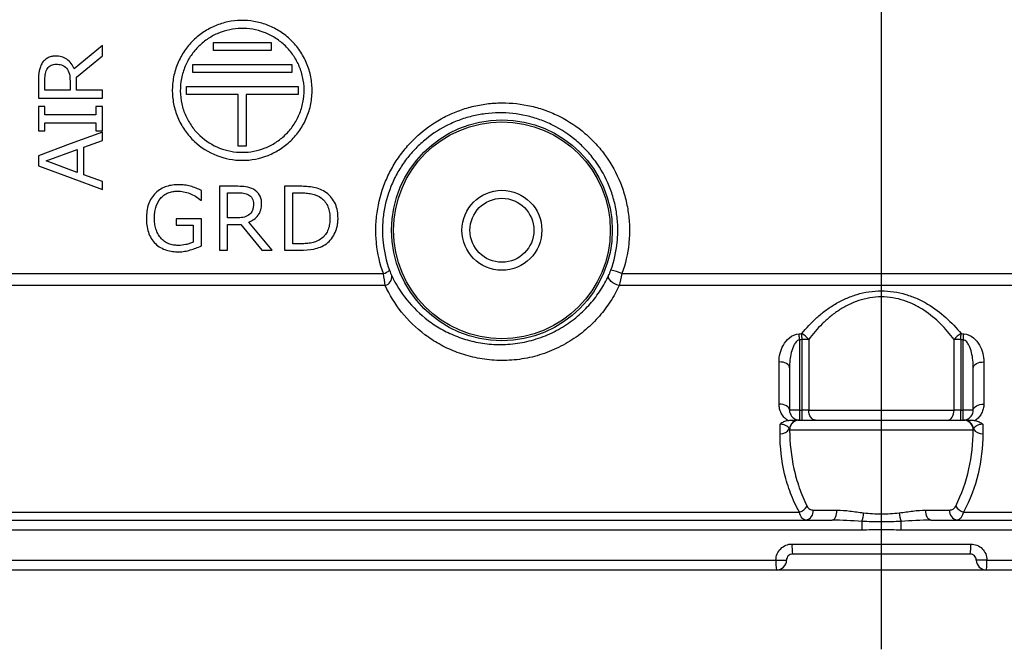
# Model space of a CAD drawing. Header units: millimetres. Extents: x 0 to 594, y 0 to 420.
# Tile 7 of 19: x 84 to 133, y 307 to 339. Entities that reach past the tile are written whole.
import ezdxf

# ---------------------------------------------------------------- set-up
doc = ezdxf.new("R2010")
doc.units = ezdxf.units.MM
doc.linetypes.add('CENTER', pattern=[27, 20, -2, 3, -2])

msp = doc.modelspace()

# ---------------------------------------------------------------- linework, layer by layer
at = {"color": 7, "linetype": 'CENTER', "ltscale": 2}
msp.add_line((127, 307.382), (127, 368.718), dxfattribs=at)
at = {"color": 7}
for p, q in [((93.558, 337.35), (93.558, 337.75)), ((93.558, 337.75), (96.442, 337.75)), ((96.442, 337.75), (96.442, 337.35)), ((88, 337.592), (86.592, 336.42)), ((88, 337.073), (88, 337.592)), ((96.442, 337.35), (93.558, 337.35)), ((86.704, 336.017), (88, 337.073)), ((92.52, 336.25), (92.52, 336.65)), ((92.52, 336.65), (97.48, 336.65)), ((97.48, 336.25), (92.52, 336.25)), ((97.48, 336.65), (97.48, 336.25)), ((84.8, 335.87), (84.8, 334.959)), ((85.124, 335.364), (85.124, 335.905)), ((86.38, 335.832), (86.38, 335.364)), ((86.704, 335.364), (86.704, 336.017)), ((86.38, 335.364), (85.124, 335.364)), ((88, 335.364), (86.704, 335.364)), ((88, 334.959), (88, 335.364)), ((92.207, 335.15), (92.207, 335.55)), ((92.207, 335.55), (97.793, 335.55)), ((97.793, 335.55), (97.793, 335.15)), ((84.8, 334.959), (88, 334.959)), ((94.8, 335.15), (92.207, 335.15)), ((94.8, 332.557), (94.8, 335.15)), ((95.2, 335.15), (95.2, 332.557)), ((97.793, 335.15), (95.2, 335.15)), ((84.8, 334.538), (84.8, 333.323)), ((85.124, 334.538), (84.8, 334.538)), ((85.124, 334.133), (85.124, 334.538)), ((87.676, 334.538), (87.676, 334.133)), ((88, 334.538), (87.676, 334.538)), ((88, 333.323), (88, 334.538)), ((87.676, 334.133), (85.124, 334.133)), ((85.124, 333.728), (87.676, 333.728)), ((85.124, 333.323), (85.124, 333.728)), ((87.676, 333.728), (87.676, 333.323)), ((84.8, 333.323), (85.124, 333.323)), ((87.676, 333.323), (88, 333.323)), ((88, 332.841), (88, 333.266)), ((87.068, 332.506), (88, 332.841)), ((85.18, 331.818), (86.744, 332.387)), ((86.744, 332.387), (86.744, 331.248)), ((87.068, 331.13), (87.068, 332.506)), ((95.2, 332.557), (94.8, 332.557)), ((84.8, 332.082), (84.8, 331.577)), ((86.744, 331.248), (85.18, 331.818)), ((88, 330.794), (87.068, 331.13)), ((88, 330.39), (88, 330.794)), ((92.957, 329.861), (92.957, 330.335)), ((93.866, 330.55), (93.866, 327.35)), ((94.777, 330.55), (93.866, 330.55)), ((97.124, 330.55), (97.124, 327.35)), ((97.897, 330.55), (97.124, 330.55)), ((92.927, 329.861), (92.957, 329.861)), ((94.271, 330.226), (94.812, 330.226)), ((94.271, 328.97), (94.271, 330.226)), ((97.529, 330.226), (97.942, 330.226)), ((97.529, 327.674), (97.529, 330.226)), ((91.701, 328.93), (91.701, 328.606)), ((92.957, 328.93), (91.701, 328.93)), ((92.957, 327.569), (92.957, 328.93)), ((94.739, 328.97), (94.271, 328.97)), ((91.701, 328.606), (92.552, 328.606)), ((92.552, 328.606), (92.552, 327.751)), ((94.271, 328.646), (94.923, 328.646)), ((94.271, 327.35), (94.271, 328.646)), ((94.923, 328.646), (95.98, 327.35)), ((96.499, 327.35), (95.327, 328.758)), ((93.866, 327.35), (94.271, 327.35)), ((95.98, 327.35), (96.499, 327.35)), ((97.124, 327.35), (97.905, 327.35)), ((97.942, 327.674), (97.529, 327.674)), ((52.199, 326.183), (102.068, 326.183)), ((114.01, 326.183), (187.674, 326.183)), ((102.157, 325.583), (52, 325.583)), ((187.509, 325.583), (113.87, 325.583)), ((122.9, 322.87), (122.9, 319.35)), ((123.031, 319.35), (123.031, 322.879)), ((123.362, 322.879), (123.031, 322.879)), ((123.362, 322.879), (123.362, 319.35)), ((130.638, 319.35), (130.638, 322.879)), ((130.969, 322.879), (130.638, 322.879)), ((130.969, 322.879), (130.969, 319.35)), ((131.1, 319.35), (131.1, 322.87)), ((122.4, 321.46), (122.4, 319.35)), ((131.6, 319.35), (131.6, 321.46)), ((122.9, 319.35), (122.4, 319.35)), ((122.9, 319.35), (122.9, 318.85)), ((122.9, 319.35), (123.031, 319.35)), ((123.031, 318.85), (123.031, 319.35)), ((123.362, 319.35), (123.031, 319.35)), ((123.362, 319.35), (130.638, 319.35)), ((130.969, 319.35), (130.638, 319.35)), ((130.969, 318.85), (130.969, 319.35)), ((130.969, 319.35), (131.1, 319.35)), ((131.6, 319.35), (131.1, 319.35)), ((131.1, 318.85), (131.1, 319.35)), ((121.925, 318.169), (121.925, 318.65)), ((122.901, 318.85), (131.099, 318.85)), ((131.599, 318.35), (122.401, 318.35)), ((53.205, 314.25), (122.894, 314.25)), ((123.584, 314.35), (124.776, 314.35)), ((129.224, 314.35), (130.416, 314.35)), ((131.106, 314.25), (184.312, 314.25)), ((52.696, 313.85), (124.534, 313.85)), ((129.466, 313.85), (200.837, 313.85)), ((126.014, 313.35), (52.262, 313.35)), ((200.824, 313.35), (127.986, 313.35)), ((122.524, 312.65), (131.476, 312.65)), ((131.45, 312.15), (122.55, 312.15)), ((52.262, 311.85), (121.719, 311.85)), ((121.719, 311.85), (122.25, 311.85)), ((132.281, 311.85), (131.75, 311.85)), ((132.281, 311.85), (200.824, 311.85)), ((121.75, 311.35), (52.696, 311.35)), ((132.25, 311.35), (121.75, 311.35)), ((200.395, 311.35), (132.25, 311.35))]:
    msp.add_line(p, q, dxfattribs=at)
at = {"color": 7, "flags": 128}
for points in [[(88, 333.266), (86.387, 332.669), (84.8, 332.082)], [(84.8, 331.577), (86.387, 330.989), (88, 330.39)], [(113.87, 325.583), (113.759, 325.616), (113.651, 325.664), (113.551, 325.724), (113.465, 325.794), (113.398, 325.868), (113.354, 325.943), (113.334, 326.014), (113.34, 326.079)], [(122.9, 322.87), (122.897, 322.91), (122.894, 322.95), (122.891, 322.99), (122.889, 323.028), (122.886, 323.066), (122.883, 323.102), (122.881, 323.137), (122.879, 323.17)], [(123.031, 322.879), (123.029, 322.92), (123.026, 322.96), (123.023, 322.999), (123.02, 323.038), (123.018, 323.075), (123.015, 323.112), (123.013, 323.146), (123.011, 323.179)], [(130.969, 322.879), (130.971, 322.92), (130.974, 322.96), (130.977, 322.999), (130.98, 323.038), (130.982, 323.075), (130.985, 323.112), (130.987, 323.146), (130.989, 323.179)], [(131.1, 322.87), (131.103, 322.91), (131.106, 322.95), (131.109, 322.99), (131.111, 323.028), (131.114, 323.066), (131.117, 323.102), (131.119, 323.137), (131.121, 323.17)], [(121.874, 319.65), (121.874, 320.449), (121.874, 321.76)], [(122.4, 321.46), (122.39, 321.52), (122.359, 321.578), (122.31, 321.632), (122.244, 321.678), (122.164, 321.715), (122.073, 321.742), (121.975, 321.757), (121.874, 321.76)], [(131.6, 321.46), (131.61, 321.52), (131.641, 321.578), (131.69, 321.632), (131.756, 321.678), (131.836, 321.715), (131.927, 321.742), (132.025, 321.757), (132.126, 321.76)], [(132.126, 321.76), (132.126, 320.96), (132.126, 319.65)], [(122.4, 319.35), (122.39, 319.41), (122.359, 319.469), (122.31, 319.522), (122.244, 319.568), (122.164, 319.605), (122.073, 319.632), (121.975, 319.647), (121.874, 319.65)], [(131.6, 319.35), (131.61, 319.41), (131.641, 319.469), (131.69, 319.522), (131.756, 319.568), (131.836, 319.605), (131.927, 319.632), (132.025, 319.647), (132.126, 319.65)], [(123.693, 318.85), (123.628, 318.86), (123.566, 318.888), (123.509, 318.934), (123.459, 318.996), (123.418, 319.072), (123.387, 319.159), (123.368, 319.252), (123.362, 319.35)], [(130.307, 318.85), (130.372, 318.86), (130.434, 318.888), (130.491, 318.934), (130.541, 318.996), (130.582, 319.072), (130.613, 319.159), (130.632, 319.252), (130.638, 319.35)], [(132.075, 318.65), (132.075, 318.536), (132.075, 318.169)], [(124.534, 313.85), (124.582, 313.86), (124.627, 313.888), (124.669, 313.934), (124.705, 313.996), (124.735, 314.072), (124.758, 314.159), (124.772, 314.252), (124.776, 314.35)], [(129.466, 313.85), (129.418, 313.86), (129.373, 313.888), (129.331, 313.934), (129.295, 313.996), (129.265, 314.072), (129.242, 314.159), (129.228, 314.252), (129.224, 314.35)]]:
    msp.add_lwpolyline(points, dxfattribs=at)
at = {"color": 7}
for radius in [5.525, 5.426, 2, 1.6]:
    msp.add_circle((108, 328.35), radius, dxfattribs=at)
for centre, radius, start, end in [((101.856, 326.929), 0.776, 285.8482, 311.7151), ((112.894, 323.557), 2.854, 66.9931, 78.6875), ((102.027, 326.027), 0.462, 286.3725, 5.8653), ((122.57, 322.307), 0.977, 35.8392, 63.1911), ((131.43, 322.307), 0.977, 116.8089, 144.1608), ((122.883, 318.354), 0.496, 90.3156, 173.5622), ((122.901, 318.35), 0.5, 90.0044, 180.0045), ((131.099, 318.35), 0.5, 359.9955, 89.9956), ((131.117, 318.354), 0.496, 6.4378, 89.6844), ((121.967, 318.658), 0.49, 265.0641, 329.5988), ((132.033, 318.658), 0.49, 210.4012, 274.9359), ((122.626, 314.991), 0.789, 289.9183, 325.9617), ((131.374, 314.991), 0.789, 214.0383, 250.0817), ((123.137, 314.294), 0.45, 279.6474, 7.1498), ((124.491, 314.338), 1.625, 339.92, 355.4984), ((129.509, 314.338), 1.625, 184.5016, 200.08), ((130.863, 314.294), 0.45, 172.8502, 260.3526), ((151.914, 313.396), 25.9, 179.1497, 180.1015), ((102.086, 313.396), 25.9, 359.8985, 0.8503), ((124.945, 312.525), 2.424, 177.0526, 188.9062), ((129.055, 312.525), 2.424, 351.0938, 2.9474), ((123.778, 311.725), 2.063, 176.5385, 190.489), ((121.75, 311.85), 0.5, 270, 0), ((132.25, 311.85), 0.5, 180, 270), ((130.222, 311.725), 2.063, 349.511, 3.4615)]:
    msp.add_arc(centre, radius, start, end, dxfattribs=at)
for points, knots in [([(95, 331.85), (94.56, 331.85), (94.134, 331.93), (93.312, 332.253), (92.938, 332.486), (92.44, 332.953), (92.29, 333.124), (92.023, 333.495), (91.905, 333.698), (91.711, 334.13), (91.636, 334.355), (91.532, 334.82), (91.503, 335.064), (91.497, 335.546), (91.519, 335.785), (91.612, 336.26), (91.682, 336.489), (91.865, 336.924), (91.979, 337.133), (92.24, 337.515), (92.387, 337.69), (92.714, 338.01), (92.889, 338.15), (93.259, 338.394), (93.457, 338.499), (93.863, 338.667), (94.071, 338.731), (94.497, 338.821), (94.717, 338.845), (95.153, 338.853), (95.37, 338.837), (95.802, 338.764), (96.019, 338.706), (96.435, 338.55), (96.635, 338.453), (97.019, 338.218), (97.205, 338.078), (97.542, 337.767), (97.695, 337.595), (97.971, 337.216), (98.091, 337.008), (98.287, 336.577), (98.363, 336.351), (98.469, 335.877), (98.496, 335.637), (98.503, 335.156), (98.481, 334.911), (98.388, 334.439), (98.318, 334.211), (98.131, 333.768), (98.017, 333.56), (97.751, 333.173), (97.598, 332.993), (97.265, 332.672), (97.086, 332.531), (96.704, 332.284), (96.502, 332.181), (95.882, 331.934), (95.44, 331.85), (95, 331.85)], [0, 0, 0, 0, 0.0625, 0.0625, 0.125, 0.125, 0.15625, 0.15625, 0.1875, 0.1875, 0.21875, 0.21875, 0.25, 0.25, 0.28125, 0.28125, 0.3125, 0.3125, 0.34375, 0.34375, 0.375, 0.375, 0.40625, 0.40625, 0.4375, 0.4375, 0.46875, 0.46875, 0.5, 0.5, 0.53125, 0.53125, 0.5625, 0.5625, 0.59375, 0.59375, 0.625, 0.625, 0.65625, 0.65625, 0.6875, 0.6875, 0.71875, 0.71875, 0.75, 0.75, 0.78125, 0.78125, 0.8125, 0.8125, 0.84375, 0.84375, 0.875, 0.875, 0.90625, 0.90625, 0.9375, 0.9375, 1, 1, 1, 1]), ([(95, 332.25), (94.61, 332.25), (94.233, 332.321), (93.504, 332.607), (93.172, 332.814), (92.731, 333.228), (92.598, 333.38), (92.362, 333.71), (92.257, 333.89), (92.086, 334.273), (92.02, 334.472), (91.928, 334.884), (91.903, 335.1), (91.898, 335.527), (91.917, 335.739), (92, 336.16), (92.062, 336.362), (92.225, 336.747), (92.326, 336.932), (92.558, 337.271), (92.689, 337.426), (92.979, 337.709), (93.134, 337.833), (93.462, 338.049), (93.638, 338.142), (93.998, 338.29), (94.183, 338.347), (94.561, 338.425), (94.756, 338.446), (95.141, 338.453), (95.334, 338.438), (95.716, 338.372), (95.908, 338.32), (96.276, 338.182), (96.453, 338.096), (96.793, 337.887), (96.957, 337.763), (97.254, 337.488), (97.39, 337.335), (97.633, 336.999), (97.74, 336.815), (97.912, 336.433), (97.979, 336.233), (98.073, 335.813), (98.097, 335.601), (98.102, 335.175), (98.083, 334.958), (98, 334.54), (97.938, 334.338), (97.772, 333.946), (97.67, 333.762), (97.435, 333.42), (97.299, 333.261), (97.005, 332.977), (96.847, 332.852), (96.508, 332.634), (96.329, 332.543), (95.781, 332.324), (95.39, 332.25), (95, 332.25)], [0, 0, 0, 0, 0.0625, 0.0625, 0.125, 0.125, 0.15625, 0.15625, 0.1875, 0.1875, 0.21875, 0.21875, 0.25, 0.25, 0.28125, 0.28125, 0.3125, 0.3125, 0.34375, 0.34375, 0.375, 0.375, 0.40625, 0.40625, 0.4375, 0.4375, 0.46875, 0.46875, 0.5, 0.5, 0.53125, 0.53125, 0.5625, 0.5625, 0.59375, 0.59375, 0.625, 0.625, 0.65625, 0.65625, 0.6875, 0.6875, 0.71875, 0.71875, 0.75, 0.75, 0.78125, 0.78125, 0.8125, 0.8125, 0.84375, 0.84375, 0.875, 0.875, 0.90625, 0.90625, 0.9375, 0.9375, 1, 1, 1, 1]), ([(85.666, 337.065), (85.603, 337.064), (85.54, 337.06), (85.417, 337.036), (85.357, 337.016), (85.239, 336.96), (85.183, 336.925), (85.081, 336.837), (85.032, 336.787), (84.953, 336.671), (84.92, 336.605), (84.87, 336.467), (84.851, 336.395), (84.81, 336.174), (84.802, 336.022), (84.8, 335.87)], [0, 0, 0, 0, 0.125, 0.125, 0.25, 0.25, 0.375, 0.375, 0.5, 0.5, 0.625, 0.625, 0.75, 0.75, 1, 1, 1, 1]), ([(86.592, 336.42), (86.548, 336.521), (86.498, 336.617), (86.372, 336.785), (86.297, 336.857), (86.132, 336.968), (86.041, 337.007), (85.857, 337.055), (85.761, 337.064), (85.666, 337.065)], [0, 0, 0, 0, 0.25, 0.25, 0.5, 0.5, 0.75, 0.75, 1, 1, 1, 1]), ([(85.124, 335.905), (85.125, 336.001), (85.131, 336.096), (85.167, 336.281), (85.197, 336.374), (85.298, 336.525), (85.366, 336.582), (85.517, 336.648), (85.599, 336.658), (85.68, 336.66)], [0, 0, 0, 0, 0.25, 0.25, 0.5, 0.5, 0.75, 0.75, 1, 1, 1, 1]), ([(85.68, 336.66), (85.774, 336.658), (85.868, 336.65), (86.051, 336.59), (86.139, 336.537), (86.276, 336.383), (86.321, 336.278), (86.371, 336.059), (86.379, 335.946), (86.38, 335.832)], [0, 0, 0, 0, 0.25, 0.25, 0.5, 0.5, 0.75, 0.75, 1, 1, 1, 1]), ([(102.068, 326.183), (101.892, 326.67), (101.776, 327.181), (101.697, 327.947), (101.686, 328.204), (101.695, 328.719), (101.715, 328.979), (101.823, 329.748), (101.954, 330.241), (102.238, 330.954), (102.348, 331.188), (102.592, 331.636), (102.726, 331.85), (103.018, 332.26), (103.175, 332.455), (103.513, 332.828), (103.696, 333.007), (104.263, 333.5), (104.674, 333.779), (105.337, 334.124), (105.567, 334.227), (106.032, 334.403), (106.505, 334.551), (106.993, 334.643), (107.487, 334.706), (107.739, 334.723), (108.488, 334.729), (108.983, 334.674), (109.72, 334.503), (109.964, 334.43), (110.437, 334.258), (110.668, 334.158), (111.343, 333.817), (111.774, 333.53), (112.353, 333.034), (112.536, 332.857), (112.881, 332.481), (113.044, 332.28), (113.494, 331.651), (113.74, 331.202), (114.027, 330.484), (114.109, 330.236), (114.241, 329.737), (114.291, 329.486), (114.362, 328.977), (114.382, 328.72), (114.391, 328.202), (114.38, 327.942), (114.299, 327.173), (114.186, 326.672), (114.01, 326.183)], [0, 0, 0, 0, 0.0625, 0.0625, 0.09375, 0.09375, 0.125, 0.125, 0.1875, 0.1875, 0.21875, 0.21875, 0.25, 0.25, 0.28125, 0.28125, 0.3125, 0.3125, 0.375, 0.375, 0.40625, 0.40625, 0.4375, 0.46875, 0.46875, 0.5, 0.5, 0.5625, 0.5625, 0.59375, 0.59375, 0.625, 0.625, 0.6875, 0.6875, 0.71875, 0.71875, 0.75, 0.75, 0.8125, 0.8125, 0.84375, 0.84375, 0.875, 0.875, 0.90625, 0.90625, 0.9375, 0.9375, 1, 1, 1, 1]), ([(113.454, 326.355), (113.618, 326.808), (113.724, 327.272), (113.797, 327.984), (113.808, 328.226), (113.798, 328.706), (113.779, 328.943), (113.712, 329.414), (113.664, 329.647), (113.539, 330.109), (113.462, 330.339), (113.192, 331.001), (112.962, 331.415), (112.54, 331.995), (112.388, 332.179), (112.066, 332.524), (111.895, 332.686), (111.356, 333.141), (110.956, 333.403), (110.33, 333.713), (110.116, 333.804), (109.678, 333.96), (109.453, 334.026), (108.773, 334.181), (108.316, 334.23), (107.626, 334.223), (107.394, 334.207), (106.938, 334.149), (106.489, 334.065), (106.053, 333.93), (105.624, 333.769), (105.412, 333.675), (104.8, 333.36), (104.42, 333.105), (103.894, 332.653), (103.725, 332.49), (103.411, 332.148), (103.264, 331.968), (102.993, 331.591), (102.868, 331.395), (102.64, 330.983), (102.536, 330.766), (102.27, 330.108), (102.147, 329.652), (102.045, 328.94), (102.026, 328.699), (102.017, 328.221), (102.027, 327.984), (102.1, 327.274), (102.209, 326.801), (102.372, 326.35)], [0, 0, 0, 0, 0.0625, 0.0625, 0.09375, 0.09375, 0.125, 0.125, 0.15625, 0.15625, 0.1875, 0.1875, 0.25, 0.25, 0.28125, 0.28125, 0.3125, 0.3125, 0.375, 0.375, 0.40625, 0.40625, 0.4375, 0.4375, 0.5, 0.5, 0.53125, 0.53125, 0.5625, 0.59375, 0.59375, 0.625, 0.625, 0.6875, 0.6875, 0.71875, 0.71875, 0.75, 0.75, 0.78125, 0.78125, 0.8125, 0.8125, 0.875, 0.875, 0.90625, 0.90625, 0.9375, 0.9375, 1, 1, 1, 1]), ([(91.826, 330.631), (91.722, 330.629), (91.618, 330.625), (91.415, 330.596), (91.315, 330.574), (91.117, 330.51), (91.019, 330.467), (90.835, 330.359), (90.749, 330.295), (90.59, 330.141), (90.519, 330.056), (90.398, 329.866), (90.348, 329.76), (90.271, 329.541), (90.244, 329.427), (90.21, 329.192), (90.205, 329.074), (90.203, 328.955)], [0, 0, 0, 0, 0.125, 0.125, 0.25, 0.25, 0.375, 0.375, 0.5, 0.5, 0.625, 0.625, 0.75, 0.75, 0.875, 0.875, 1, 1, 1, 1]), ([(90.608, 328.967), (90.609, 329.055), (90.612, 329.143), (90.633, 329.315), (90.649, 329.401), (90.721, 329.652), (90.8, 329.809), (90.959, 330.001), (91.018, 330.058), (91.148, 330.154), (91.219, 330.193), (91.364, 330.253), (91.441, 330.274), (91.595, 330.301), (91.674, 330.305), (91.752, 330.307)], [0, 0, 0, 0, 0.125, 0.125, 0.25, 0.25, 0.5, 0.5, 0.625, 0.625, 0.75, 0.75, 0.875, 0.875, 1, 1, 1, 1]), ([(91.752, 330.307), (91.857, 330.304), (91.962, 330.298), (92.17, 330.261), (92.272, 330.233), (92.47, 330.157), (92.566, 330.11), (92.753, 329.998), (92.841, 329.931), (92.927, 329.861)], [0, 0, 0, 0, 0.25, 0.25, 0.5, 0.5, 0.75, 0.75, 1, 1, 1, 1]), ([(92.957, 330.335), (92.867, 330.38), (92.778, 330.423), (92.594, 330.495), (92.5, 330.527), (92.31, 330.578), (92.214, 330.597), (92.02, 330.625), (91.923, 330.629), (91.826, 330.631)], [0, 0, 0, 0, 0.25, 0.25, 0.5, 0.5, 0.75, 0.75, 1, 1, 1, 1]), ([(95.972, 329.684), (95.97, 329.758), (95.965, 329.832), (95.93, 329.976), (95.903, 330.045), (95.795, 330.231), (95.687, 330.334), (95.445, 330.465), (95.312, 330.5), (95.046, 330.542), (94.912, 330.548), (94.777, 330.55)], [0, 0, 0, 0, 0.125, 0.125, 0.25, 0.25, 0.5, 0.5, 0.75, 0.75, 1, 1, 1, 1]), ([(99.797, 328.947), (99.795, 329.071), (99.788, 329.194), (99.745, 329.434), (99.711, 329.554), (99.563, 329.892), (99.406, 330.084), (99.122, 330.294), (99.018, 330.351), (98.805, 330.438), (98.694, 330.469), (98.354, 330.536), (98.126, 330.548), (97.897, 330.55)], [0, 0, 0, 0, 0.125, 0.125, 0.25, 0.25, 0.5, 0.5, 0.625, 0.625, 0.75, 0.75, 1, 1, 1, 1]), ([(94.812, 330.226), (94.898, 330.225), (94.983, 330.221), (95.153, 330.192), (95.236, 330.17), (95.39, 330.087), (95.46, 330.024), (95.527, 329.903), (95.543, 329.858), (95.563, 329.766), (95.566, 329.718), (95.567, 329.67)], [0, 0, 0, 0, 0.25, 0.25, 0.5, 0.5, 0.75, 0.75, 0.875, 0.875, 1, 1, 1, 1]), ([(97.942, 330.226), (98.031, 330.225), (98.12, 330.223), (98.296, 330.206), (98.384, 330.193), (98.645, 330.135), (98.817, 330.07), (99.036, 329.902), (99.099, 329.837), (99.212, 329.688), (99.258, 329.604), (99.33, 329.428), (99.354, 329.334), (99.386, 329.146), (99.39, 329.049), (99.392, 328.953)], [0, 0, 0, 0, 0.125, 0.125, 0.25, 0.25, 0.5, 0.5, 0.625, 0.625, 0.75, 0.75, 0.875, 0.875, 1, 1, 1, 1]), ([(95.567, 329.67), (95.566, 329.615), (95.563, 329.56), (95.546, 329.453), (95.532, 329.399), (95.47, 329.249), (95.403, 329.161), (95.232, 329.045), (95.134, 329.014), (94.938, 328.977), (94.839, 328.971), (94.739, 328.97)], [0, 0, 0, 0, 0.125, 0.125, 0.25, 0.25, 0.5, 0.5, 0.75, 0.75, 1, 1, 1, 1]), ([(95.327, 328.758), (95.416, 328.796), (95.501, 328.841), (95.661, 328.951), (95.735, 329.02), (95.824, 329.142), (95.852, 329.185), (95.897, 329.277), (95.916, 329.325), (95.945, 329.424), (95.955, 329.475), (95.969, 329.579), (95.971, 329.631), (95.972, 329.684)], [0, 0, 0, 0, 0.25, 0.25, 0.5, 0.5, 0.625, 0.625, 0.75, 0.75, 0.875, 0.875, 1, 1, 1, 1]), ([(90.203, 328.955), (90.205, 328.836), (90.209, 328.718), (90.241, 328.486), (90.266, 328.37), (90.339, 328.147), (90.386, 328.042), (90.505, 327.847), (90.576, 327.758), (90.733, 327.605), (90.822, 327.538), (91.007, 327.431), (91.104, 327.389), (91.306, 327.324), (91.409, 327.303), (91.615, 327.275), (91.72, 327.271), (91.825, 327.269)], [0, 0, 0, 0, 0.125, 0.125, 0.25, 0.25, 0.375, 0.375, 0.5, 0.5, 0.625, 0.625, 0.75, 0.75, 0.875, 0.875, 1, 1, 1, 1]), ([(91.794, 327.593), (91.714, 327.595), (91.633, 327.599), (91.475, 327.625), (91.397, 327.646), (91.245, 327.706), (91.173, 327.745), (91.037, 327.841), (90.974, 327.899), (90.863, 328.029), (90.814, 328.102), (90.733, 328.259), (90.7, 328.342), (90.651, 328.516), (90.634, 328.605), (90.612, 328.785), (90.609, 328.876), (90.608, 328.967)], [0, 0, 0, 0, 0.125, 0.125, 0.25, 0.25, 0.375, 0.375, 0.5, 0.5, 0.625, 0.625, 0.75, 0.75, 0.875, 0.875, 1, 1, 1, 1]), ([(97.905, 327.35), (98.132, 327.352), (98.358, 327.365), (98.694, 327.436), (98.805, 327.468), (99.018, 327.553), (99.122, 327.609), (99.31, 327.748), (99.39, 327.834), (99.535, 328.024), (99.598, 328.127), (99.699, 328.346), (99.738, 328.464), (99.774, 328.642), (99.783, 328.702), (99.795, 328.823), (99.796, 328.885), (99.797, 328.947)], [0, 0, 0, 0, 0.25, 0.25, 0.375, 0.375, 0.5, 0.5, 0.625, 0.625, 0.75, 0.75, 0.875, 0.875, 0.9375, 0.9375, 1, 1, 1, 1]), ([(99.392, 328.953), (99.39, 328.857), (99.387, 328.76), (99.358, 328.572), (99.336, 328.479), (99.27, 328.299), (99.225, 328.214), (99.115, 328.06), (99.048, 327.992), (98.902, 327.881), (98.82, 327.837), (98.652, 327.769), (98.566, 327.743), (98.389, 327.705), (98.3, 327.693), (98.122, 327.677), (98.032, 327.675), (97.942, 327.674)], [0, 0, 0, 0, 0.125, 0.125, 0.25, 0.25, 0.375, 0.375, 0.5, 0.5, 0.625, 0.625, 0.75, 0.75, 0.875, 0.875, 1, 1, 1, 1]), ([(92.552, 327.751), (92.491, 327.725), (92.43, 327.701), (92.306, 327.661), (92.243, 327.645), (92.052, 327.605), (91.923, 327.595), (91.794, 327.593)], [0, 0, 0, 0, 0.25, 0.25, 0.5, 0.5, 1, 1, 1, 1]), ([(91.825, 327.269), (91.873, 327.27), (91.922, 327.271), (92.018, 327.281), (92.066, 327.288), (92.21, 327.314), (92.306, 327.337), (92.589, 327.418), (92.774, 327.491), (92.957, 327.569)], [0, 0, 0, 0, 0.125, 0.125, 0.25, 0.25, 0.5, 0.5, 1, 1, 1, 1]), ([(102.486, 326.074), (102.688, 325.646), (102.939, 325.244), (103.542, 324.496), (103.898, 324.147), (104.505, 323.689), (104.72, 323.547), (105.179, 323.287), (105.424, 323.167), (105.939, 322.961), (106.208, 322.873), (106.77, 322.736), (107.066, 322.685), (107.676, 322.629), (107.986, 322.624), (108.617, 322.664), (108.942, 322.711), (109.57, 322.855), (109.877, 322.952), (110.327, 323.135), (110.476, 323.202), (110.761, 323.346), (110.9, 323.423), (111.302, 323.668), (111.556, 323.852), (112.021, 324.246), (112.231, 324.454), (112.615, 324.892), (112.788, 325.123), (113.093, 325.592), (113.226, 325.833), (113.34, 326.079)], [0, 0, 0, 0, 0.125, 0.125, 0.25, 0.25, 0.3125, 0.3125, 0.375, 0.375, 0.4375, 0.4375, 0.5, 0.5, 0.5625, 0.5625, 0.625, 0.625, 0.6875, 0.6875, 0.71875, 0.71875, 0.75, 0.75, 0.8125, 0.8125, 0.875, 0.875, 0.9375, 0.9375, 1, 1, 1, 1]), ([(113.87, 325.583), (113.746, 325.315), (113.603, 325.053), (113.274, 324.542), (113.088, 324.292), (112.676, 323.817), (112.45, 323.592), (111.953, 323.167), (111.683, 322.969), (111.112, 322.617), (110.807, 322.46), (110.17, 322.194), (109.844, 322.088), (109.177, 321.929), (108.832, 321.876), (108.156, 321.825), (107.824, 321.827), (107.332, 321.867), (107.168, 321.887), (106.85, 321.937), (106.694, 321.968), (106.235, 322.076), (105.943, 322.168), (105.38, 322.389), (105.111, 322.518), (104.608, 322.801), (104.372, 322.955), (103.704, 323.456), (103.312, 323.84), (102.65, 324.666), (102.377, 325.109), (102.157, 325.583)], [0, 0, 0, 0, 0.0625, 0.0625, 0.125, 0.125, 0.1875, 0.1875, 0.25, 0.25, 0.3125, 0.3125, 0.375, 0.375, 0.4375, 0.4375, 0.5, 0.5, 0.53125, 0.53125, 0.5625, 0.5625, 0.625, 0.625, 0.6875, 0.6875, 0.75, 0.75, 0.875, 0.875, 1, 1, 1, 1]), ([(123.011, 323.179), (123.239, 323.462), (123.489, 323.73), (123.905, 324.104), (124.051, 324.223), (124.358, 324.451), (124.52, 324.56), (124.856, 324.758), (125.03, 324.848), (125.393, 325.009), (125.584, 325.08), (125.975, 325.196), (126.175, 325.24), (126.581, 325.301), (126.79, 325.317), (127.206, 325.317), (127.411, 325.302), (127.817, 325.242), (128.02, 325.197), (128.412, 325.082), (128.6, 325.012), (128.965, 324.851), (129.142, 324.759), (129.647, 324.461), (129.95, 324.233), (130.507, 323.734), (130.76, 323.463), (130.989, 323.179)], [0, 0, 0, 0, 0.125, 0.125, 0.1875, 0.1875, 0.25, 0.25, 0.3125, 0.3125, 0.375, 0.375, 0.4375, 0.4375, 0.5, 0.5, 0.5625, 0.5625, 0.625, 0.625, 0.6875, 0.6875, 0.75, 0.75, 0.875, 0.875, 1, 1, 1, 1]), ([(130.638, 322.879), (130.434, 323.156), (130.208, 323.423), (129.709, 323.916), (129.436, 324.144), (128.979, 324.444), (128.818, 324.537), (128.484, 324.701), (128.31, 324.773), (127.949, 324.892), (127.761, 324.939), (127.383, 325.001), (127.192, 325.017), (126.804, 325.017), (126.609, 325), (126.231, 324.937), (126.047, 324.891), (125.685, 324.771), (125.51, 324.699), (125.178, 324.534), (125.019, 324.443), (124.715, 324.243), (124.568, 324.134), (124.292, 323.907), (124.162, 323.788), (123.789, 323.419), (123.566, 323.156), (123.362, 322.879)], [0, 0, 0, 0, 0.125, 0.125, 0.25, 0.25, 0.3125, 0.3125, 0.375, 0.375, 0.4375, 0.4375, 0.5, 0.5, 0.5625, 0.5625, 0.625, 0.625, 0.6875, 0.6875, 0.75, 0.75, 0.8125, 0.8125, 0.875, 0.875, 1, 1, 1, 1]), ([(121.874, 321.76), (121.874, 321.905), (121.891, 322.049), (121.963, 322.336), (122.016, 322.475), (122.169, 322.741), (122.267, 322.868), (122.529, 323.077), (122.695, 323.157), (122.879, 323.17)], [0, 0, 0, 0, 0.25, 0.25, 0.5, 0.5, 0.75, 0.75, 1, 1, 1, 1]), ([(122.9, 322.87), (122.83, 322.86), (122.773, 322.814), (122.684, 322.714), (122.649, 322.657), (122.56, 322.481), (122.519, 322.355), (122.426, 321.977), (122.4, 321.718), (122.4, 321.46)], [0, 0, 0, 0, 0.125, 0.125, 0.25, 0.25, 0.5, 0.5, 1, 1, 1, 1]), ([(131.6, 321.46), (131.6, 321.718), (131.575, 321.976), (131.481, 322.355), (131.44, 322.481), (131.351, 322.657), (131.316, 322.714), (131.249, 322.789), (131.224, 322.812), (131.167, 322.851), (131.135, 322.865), (131.1, 322.87)], [0, 0, 0, 0, 0.5, 0.5, 0.75, 0.75, 0.875, 0.875, 0.9375, 0.9375, 1, 1, 1, 1]), ([(131.121, 323.17), (131.305, 323.157), (131.473, 323.076), (131.733, 322.867), (131.832, 322.74), (131.985, 322.473), (132.038, 322.331), (132.109, 322.048), (132.126, 321.905), (132.126, 321.76)], [0, 0, 0, 0, 0.25, 0.25, 0.5, 0.5, 0.75, 0.75, 1, 1, 1, 1]), ([(122.31, 318.826), (122.237, 318.876), (122.173, 318.934), (122.064, 319.059), (122.02, 319.126), (121.947, 319.269), (121.92, 319.343), (121.883, 319.495), (121.874, 319.571), (121.874, 319.65)], [0, 0, 0, 0, 0.25, 0.25, 0.5, 0.5, 0.75, 0.75, 1, 1, 1, 1]), ([(132.126, 319.65), (132.126, 319.571), (132.117, 319.495), (132.08, 319.343), (132.053, 319.269), (131.98, 319.126), (131.936, 319.059), (131.827, 318.934), (131.763, 318.876), (131.69, 318.826)], [0, 0, 0, 0, 0.25, 0.25, 0.5, 0.5, 0.75, 0.75, 1, 1, 1, 1]), ([(122.4, 319.35), (122.4, 319.243), (122.432, 319.138), (122.541, 318.997), (122.589, 318.952), (122.717, 318.879), (122.803, 318.85), (122.9, 318.85)], [0, 0, 0, 0, 0.5, 0.5, 0.75, 0.75, 1, 1, 1, 1]), ([(131.1, 318.85), (131.198, 318.85), (131.283, 318.879), (131.411, 318.952), (131.459, 318.997), (131.568, 319.138), (131.6, 319.243), (131.6, 319.35)], [0, 0, 0, 0, 0.25, 0.25, 0.5, 0.5, 1, 1, 1, 1]), ([(122.31, 318.826), (122.238, 318.81), (122.17, 318.788), (122.04, 318.728), (121.979, 318.691), (121.925, 318.65)], [0, 0, 0, 0, 0.5, 0.5, 1, 1, 1, 1]), ([(122.39, 318.41), (122.373, 318.46), (122.335, 318.511), (122.229, 318.578), (122.185, 318.6), (122.073, 318.634), (122.003, 318.648), (121.925, 318.65)], [0, 0, 0, 0, 0.5, 0.5, 0.75, 0.75, 1, 1, 1, 1]), ([(122.506, 318.85), (122.585, 318.85), (122.713, 318.85), (122.763, 318.85), (122.782, 318.85)], [0, 0, 0, 0, 0.618166, 1, 1, 1, 1]), ([(131.218, 318.85), (131.237, 318.85), (131.287, 318.85), (131.415, 318.85), (131.494, 318.85)], [0, 0, 0, 0, 0.381834, 1, 1, 1, 1]), ([(132.075, 318.65), (131.997, 318.648), (131.927, 318.634), (131.815, 318.6), (131.771, 318.578), (131.665, 318.511), (131.627, 318.46), (131.61, 318.41)], [0, 0, 0, 0, 0.25, 0.25, 0.5, 0.5, 1, 1, 1, 1]), ([(131.69, 318.826), (131.762, 318.81), (131.83, 318.788), (131.96, 318.728), (132.021, 318.691), (132.075, 318.65)], [0, 0, 0, 0, 0.5, 0.5, 1, 1, 1, 1]), ([(122.894, 314.25), (122.722, 314.557), (122.575, 314.874), (122.331, 315.516), (122.232, 315.841), (121.999, 316.823), (121.925, 317.491), (121.925, 318.169)], [0, 0, 0, 0, 0.25, 0.25, 0.5, 0.5, 1, 1, 1, 1]), ([(122.401, 318.35), (122.409, 317.695), (122.479, 317.05), (122.69, 316.097), (122.779, 315.782), (122.997, 315.158), (123.126, 314.85), (123.279, 314.55)], [0, 0, 0, 0, 0.5, 0.5, 0.75, 0.75, 1, 1, 1, 1]), ([(130.721, 314.55), (131.027, 315.15), (131.236, 315.77), (131.52, 317.041), (131.591, 317.695), (131.599, 318.35)], [0, 0, 0, 0, 0.5, 0.5, 1, 1, 1, 1]), ([(132.075, 318.169), (132.075, 317.491), (131.999, 316.814), (131.686, 315.502), (131.451, 314.864), (131.106, 314.25)], [0, 0, 0, 0, 0.5, 0.5, 1, 1, 1, 1]), ([(123.279, 314.55), (123.314, 314.481), (123.36, 314.431), (123.465, 314.365), (123.523, 314.35), (123.584, 314.35)], [0, 0, 0, 0, 0.5, 0.5, 1, 1, 1, 1]), ([(130.416, 314.35), (130.477, 314.35), (130.535, 314.365), (130.639, 314.431), (130.686, 314.481), (130.721, 314.55)], [0, 0, 0, 0, 0.5, 0.5, 1, 1, 1, 1]), ([(123.212, 313.85), (123.179, 313.85), (123.147, 313.858), (123.085, 313.892), (123.056, 313.917), (122.975, 314.018), (122.929, 314.12), (122.894, 314.25)], [0, 0, 0, 0, 0.25, 0.25, 0.5, 0.5, 1, 1, 1, 1]), ([(124.776, 314.35), (124.988, 314.35), (125.204, 314.328), (125.649, 314.273), (125.876, 314.239), (126.111, 314.21)], [0, 0, 0, 0, 0.5, 0.5, 1, 1, 1, 1]), ([(126.111, 314.21), (126.404, 314.175), (126.7, 314.16), (127.295, 314.16), (127.596, 314.175), (127.889, 314.21)], [0, 0, 0, 0, 0.5, 0.5, 1, 1, 1, 1]), ([(127.889, 314.21), (128.124, 314.239), (128.351, 314.273), (128.796, 314.328), (129.012, 314.35), (129.224, 314.35)], [0, 0, 0, 0, 0.5, 0.5, 1, 1, 1, 1]), ([(131.106, 314.25), (131.088, 314.185), (131.069, 314.128), (131.024, 314.028), (130.998, 313.985), (130.917, 313.884), (130.855, 313.85), (130.788, 313.85)], [0, 0, 0, 0, 0.25, 0.25, 0.5, 0.5, 1, 1, 1, 1]), ([(127.983, 313.78), (127.656, 313.763), (127.329, 313.76), (126.671, 313.76), (126.344, 313.763), (126.017, 313.78)], [0, 0, 0, 0, 0.5, 0.5, 1, 1, 1, 1]), ([(127.986, 313.35), (127.657, 313.35), (127.329, 313.36), (126.671, 313.36), (126.343, 313.35), (126.014, 313.35)], [0, 0, 0, 0, 0.5, 0.5, 1, 1, 1, 1]), ([(121.719, 311.85), (121.719, 312.062), (121.807, 312.27), (122.031, 312.49), (122.12, 312.55), (122.314, 312.629), (122.418, 312.65), (122.524, 312.65)], [0, 0, 0, 0, 0.5, 0.5, 0.75, 0.75, 1, 1, 1, 1]), ([(131.476, 312.65), (131.688, 312.65), (131.896, 312.564), (132.118, 312.343), (132.178, 312.254), (132.26, 312.06), (132.281, 311.956), (132.281, 311.85)], [0, 0, 0, 0, 0.5, 0.5, 0.75, 0.75, 1, 1, 1, 1]), ([(122.55, 312.15), (122.471, 312.15), (122.394, 312.118), (122.283, 312.008), (122.25, 311.93), (122.25, 311.85)], [0, 0, 0, 0, 0.5, 0.5, 1, 1, 1, 1]), ([(131.75, 311.85), (131.75, 311.93), (131.717, 312.007), (131.606, 312.118), (131.529, 312.15), (131.45, 312.15)], [0, 0, 0, 0, 0.5, 0.5, 1, 1, 1, 1])]:
    msp.add_open_spline(points, degree=3, knots=knots, dxfattribs=at)
for points in [[(102.372, 326.35), (102.411, 326.244), (102.451, 326.149), (102.486, 326.074)], [(113.34, 326.079), (113.378, 326.158), (113.418, 326.255), (113.454, 326.355)], [(102.157, 325.583), (102.139, 325.754), (102.107, 325.964), (102.068, 326.183)], [(114.01, 326.183), (113.971, 325.968), (113.921, 325.757), (113.87, 325.583)], [(122.879, 323.17), (122.923, 323.173), (122.967, 323.176), (123.011, 323.179)], [(123.031, 322.879), (122.988, 322.876), (122.944, 322.873), (122.9, 322.87)], [(131.1, 322.87), (131.056, 322.873), (131.012, 322.876), (130.969, 322.879)], [(130.989, 323.179), (131.033, 323.176), (131.077, 323.173), (131.121, 323.17)], [(122.31, 318.826), (122.376, 318.84), (122.44, 318.85), (122.506, 318.85)], [(131.494, 318.85), (131.56, 318.85), (131.624, 318.84), (131.69, 318.826)], [(122.401, 318.35), (122.4, 318.37), (122.396, 318.39), (122.39, 318.41)], [(131.61, 318.41), (131.604, 318.39), (131.6, 318.37), (131.599, 318.35)], [(126.017, 313.78), (125.516, 313.808), (125.02, 313.85), (124.534, 313.85)], [(129.466, 313.85), (128.98, 313.85), (128.484, 313.808), (127.983, 313.78)]]:
    msp.add_open_spline(points, degree=3, dxfattribs=at)

doc.saveas('drawing.dxf')
